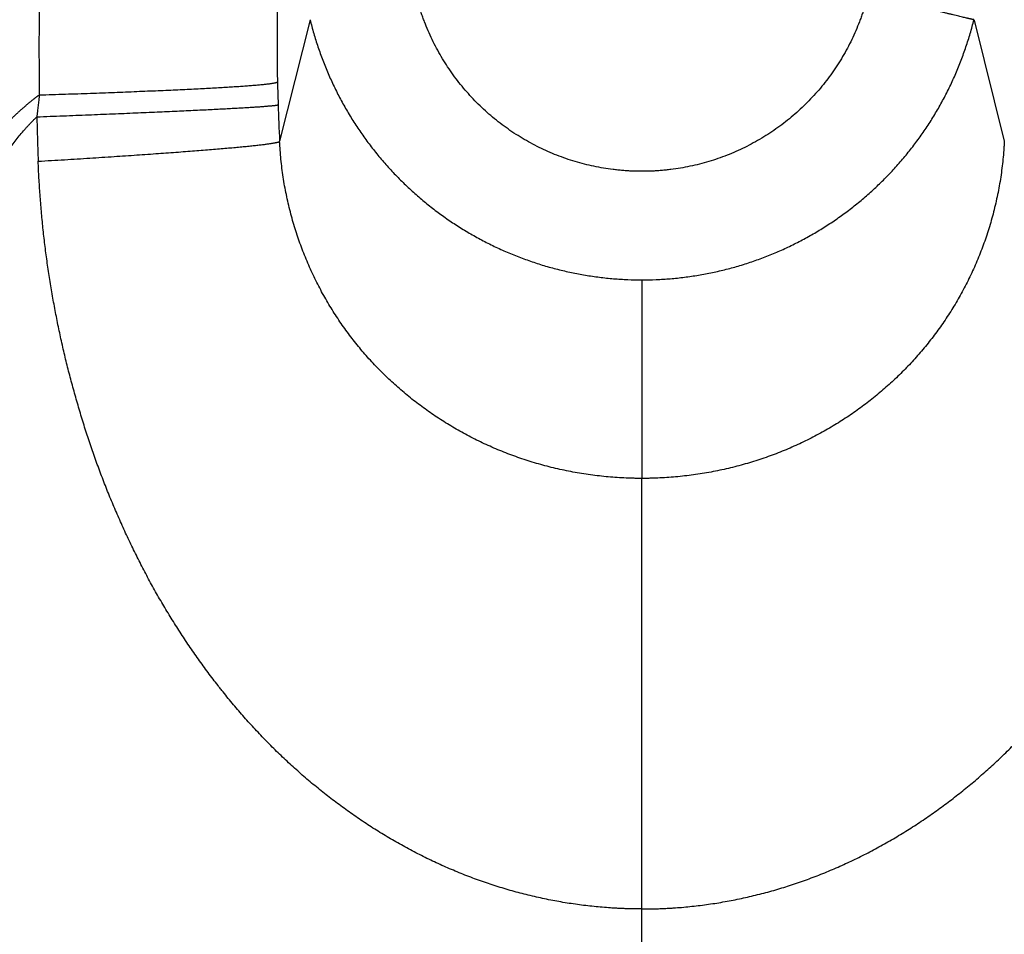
# Model space of a CAD drawing. Header units: millimetres. Extents: x 29 to 368, y 3 to 383.
# Tile 23 of 32: x 92 to 108, y 360 to 375. Entities that reach past the tile are written whole.
import ezdxf

# ---------------------------------------------------------------- set-up
doc = ezdxf.new("R2010")
doc.units = ezdxf.units.MM
doc.header["$LTSCALE"] = 23.1
doc.layers.get('0').update_dxf_attribs({"linetype": 'CONTINUOUS'})

msp = doc.modelspace()

# ---------------------------------------------------------------- linework, layer by layer
at = {"color": 9, "linetype": 'CONTINUOUS'}
for p, q in [((96.651, 374.883), (96.161, 372.925)), ((107.344, 374.876), (107.832, 372.925)), ((101.996, 370.695), (101.996, 367.498)), ((101.996, 360.566), (101.995, 367.498)), ((101.996, 356.017), (101.996, 360.566))]:
    msp.add_line(p, q, dxfattribs=at)
at = {"color": 7, "linetype": 'CONTINUOUS'}
msp.add_line((107.342, 374.883), (107.344, 374.876), dxfattribs=at)
at = {"color": 9, "linetype": 'CONTINUOUS'}
for centre, radius, start, end in [((129.454, 374.575), 33.334, 177.1682, 181.1876), ((129.457, 374.573), 33.337, 181.8182, 182.833)]:
    msp.add_arc(centre, radius, start, end, dxfattribs=at)
for points, knots in [([(92.325, 376.502), (92.324, 376.473), (92.323, 376.429), (92.321, 376.37), (92.318, 376.311), (92.316, 376.237), (92.313, 376.149), (92.31, 376.06), (92.307, 375.942), (92.301, 375.736), (92.295, 375.441), (92.29, 375.146), (92.288, 374.91), (92.287, 374.734), (92.286, 374.557), (92.286, 374.409), (92.286, 374.291), (92.287, 374.203), (92.287, 374.114), (92.288, 374.026), (92.288, 373.952), (92.289, 373.893), (92.29, 373.849), (92.29, 373.805), (92.291, 373.761), (92.291, 373.716), (92.292, 373.687), (92.292, 373.672)], [0, 0, 0, 0, 0.03125, 0.046875, 0.062501, 0.093751, 0.125002, 0.156253, 0.187504, 0.250006, 0.375011, 0.500016, 0.562517, 0.625018, 0.687518, 0.750017, 0.781266, 0.812515, 0.843764, 0.875012, 0.906259, 0.921883, 0.937507, 0.95313, 0.968753, 0.984377, 1, 1, 1, 1]), ([(101.996, 372.442), (101.99, 372.442), (101.98, 372.442), (101.967, 372.442), (101.957, 372.442), (101.948, 372.442), (101.935, 372.443), (101.918, 372.443), (101.899, 372.443), (101.873, 372.444), (101.841, 372.445), (101.802, 372.447), (101.75, 372.45), (101.685, 372.455), (101.608, 372.462), (101.504, 372.474), (101.376, 372.493), (101.223, 372.522), (101.071, 372.557), (100.921, 372.598), (100.772, 372.646), (100.626, 372.7), (100.482, 372.76), (100.341, 372.826), (100.203, 372.897), (100.067, 372.975), (99.935, 373.057), (99.807, 373.146), (99.682, 373.239), (99.562, 373.338), (99.445, 373.441), (99.333, 373.55), (99.226, 373.663), (99.123, 373.78), (99.025, 373.901), (98.933, 374.027), (98.845, 374.156), (98.764, 374.288), (98.687, 374.424), (98.617, 374.563), (98.552, 374.705), (98.503, 374.825), (98.467, 374.923), (98.441, 374.996), (98.421, 375.058), (98.406, 375.108), (98.395, 375.145), (98.386, 375.176), (98.379, 375.201), (98.375, 375.217), (98.371, 375.229), (98.369, 375.239), (98.367, 375.248), (98.364, 375.258), (98.362, 375.267), (98.359, 375.276), (98.357, 375.286), (98.355, 375.292), (98.355, 375.295)], [0, 0, 0, 0, 0.003906, 0.00586, 0.007813, 0.009766, 0.011719, 0.015626, 0.019532, 0.023439, 0.031252, 0.039065, 0.046878, 0.062503, 0.078129, 0.093755, 0.125004, 0.156254, 0.187504, 0.218754, 0.250003, 0.281253, 0.312503, 0.343752, 0.375002, 0.406251, 0.437501, 0.468751, 0.5, 0.53125, 0.5625, 0.593749, 0.624999, 0.656249, 0.687498, 0.718748, 0.749997, 0.781247, 0.812497, 0.843746, 0.874996, 0.906245, 0.921871, 0.937497, 0.953122, 0.960935, 0.968748, 0.976561, 0.980468, 0.984374, 0.986327, 0.988281, 0.990234, 0.992187, 0.99414, 0.996094, 0.998047, 1, 1, 1, 1]), ([(105.638, 375.295), (105.637, 375.289), (105.634, 375.28), (105.631, 375.267), (105.629, 375.258), (105.626, 375.248), (105.623, 375.236), (105.619, 375.22), (105.614, 375.201), (105.607, 375.176), (105.598, 375.145), (105.587, 375.108), (105.571, 375.058), (105.551, 374.996), (105.526, 374.923), (105.49, 374.825), (105.441, 374.705), (105.376, 374.563), (105.305, 374.424), (105.229, 374.288), (105.147, 374.156), (105.06, 374.027), (104.967, 373.901), (104.87, 373.78), (104.767, 373.663), (104.66, 373.55), (104.547, 373.441), (104.431, 373.338), (104.31, 373.239), (104.186, 373.146), (104.057, 373.057), (103.925, 372.975), (103.79, 372.897), (103.652, 372.826), (103.51, 372.76), (103.367, 372.7), (103.22, 372.646), (103.072, 372.598), (102.922, 372.557), (102.77, 372.522), (102.617, 372.493), (102.488, 372.474), (102.385, 372.462), (102.308, 372.455), (102.243, 372.45), (102.191, 372.447), (102.152, 372.445), (102.12, 372.444), (102.094, 372.443), (102.074, 372.443), (102.058, 372.443), (102.045, 372.442), (102.035, 372.442), (102.026, 372.442), (102.013, 372.442), (102.003, 372.442), (101.996, 372.442)], [0, 0, 0, 0, 0.003906, 0.00586, 0.007813, 0.009766, 0.011719, 0.015626, 0.019532, 0.023439, 0.031252, 0.039065, 0.046878, 0.062503, 0.078129, 0.093755, 0.125004, 0.156254, 0.187503, 0.218753, 0.250003, 0.281252, 0.312502, 0.343751, 0.375001, 0.406251, 0.4375, 0.46875, 0.5, 0.531249, 0.562499, 0.593749, 0.624998, 0.656248, 0.687497, 0.718747, 0.749997, 0.781246, 0.812496, 0.843746, 0.874996, 0.906245, 0.921871, 0.937497, 0.953122, 0.960935, 0.968748, 0.976561, 0.980468, 0.984374, 0.988281, 0.990234, 0.992187, 0.99414, 0.996094, 1, 1, 1, 1]), ([(96.651, 374.883), (96.669, 374.809), (96.709, 374.662), (96.777, 374.444), (96.854, 374.229), (96.941, 374.017), (97.036, 373.809), (97.139, 373.605), (97.251, 373.405), (97.371, 373.21), (97.499, 373.021), (97.635, 372.837), (97.779, 372.659), (97.929, 372.487), (98.087, 372.321), (98.251, 372.162), (98.422, 372.01), (98.599, 371.865), (98.782, 371.728), (98.971, 371.598), (99.165, 371.477), (99.363, 371.363), (99.566, 371.258), (99.774, 371.161), (99.985, 371.073), (100.2, 370.994), (100.417, 370.924), (100.638, 370.863), (100.861, 370.811), (101.085, 370.769), (101.312, 370.736), (101.539, 370.712), (101.768, 370.698), (101.92, 370.695), (101.996, 370.695)], [0, 0, 0, 0, 0.031249, 0.062497, 0.093746, 0.124994, 0.156243, 0.187492, 0.218741, 0.24999, 0.28124, 0.312489, 0.343738, 0.374988, 0.406238, 0.437487, 0.468737, 0.499987, 0.531237, 0.562488, 0.593738, 0.624989, 0.656239, 0.68749, 0.718741, 0.749991, 0.781242, 0.812493, 0.843744, 0.874995, 0.906247, 0.937498, 0.968749, 1, 1, 1, 1]), ([(101.996, 370.695), (102.073, 370.695), (102.225, 370.698), (102.453, 370.712), (102.681, 370.736), (102.907, 370.769), (103.132, 370.811), (103.355, 370.863), (103.575, 370.924), (103.793, 370.994), (104.008, 371.073), (104.219, 371.161), (104.426, 371.258), (104.629, 371.363), (104.828, 371.477), (105.022, 371.598), (105.21, 371.728), (105.393, 371.865), (105.57, 372.01), (105.741, 372.162), (105.906, 372.321), (106.063, 372.487), (106.214, 372.659), (106.358, 372.837), (106.493, 373.021), (106.622, 373.21), (106.742, 373.405), (106.854, 373.605), (106.957, 373.809), (107.052, 374.017), (107.138, 374.229), (107.216, 374.444), (107.284, 374.662), (107.324, 374.809), (107.342, 374.883)], [0, 0, 0, 0, 0.031251, 0.062502, 0.093753, 0.125005, 0.156256, 0.187507, 0.218758, 0.250009, 0.281259, 0.31251, 0.343761, 0.375011, 0.406262, 0.437512, 0.468762, 0.500013, 0.531263, 0.562513, 0.593762, 0.625012, 0.656262, 0.687511, 0.71876, 0.75001, 0.781259, 0.812508, 0.843757, 0.875006, 0.906254, 0.937503, 0.968751, 1, 1, 1, 1]), ([(92.292, 373.672), (92.432, 373.677), (92.706, 373.685), (93.109, 373.699), (93.493, 373.713), (93.856, 373.728), (94.146, 373.74), (94.366, 373.749), (94.522, 373.756), (94.671, 373.763), (94.814, 373.771), (94.951, 373.778), (95.08, 373.785), (95.203, 373.791), (95.318, 373.798), (95.426, 373.805), (95.527, 373.812), (95.62, 373.818), (95.706, 373.825), (95.772, 373.83), (95.821, 373.835), (95.856, 373.838), (95.888, 373.841), (95.918, 373.844), (95.946, 373.847), (95.972, 373.85), (95.996, 373.853), (96.018, 373.856), (96.038, 373.859), (96.056, 373.862), (96.07, 373.864), (96.08, 373.866), (96.087, 373.868), (96.093, 373.869), (96.098, 373.871), (96.104, 373.872), (96.108, 373.873), (96.113, 373.875), (96.116, 373.876), (96.119, 373.877), (96.122, 373.878), (96.123, 373.879), (96.124, 373.88), (96.125, 373.881), (96.126, 373.881), (96.126, 373.882), (96.127, 373.883), (96.127, 373.883), (96.127, 373.884), (96.127, 373.884)], [0, 0, 0, 0, 0.109303, 0.214235, 0.314305, 0.409043, 0.498004, 0.540187, 0.580772, 0.619712, 0.65696, 0.692472, 0.726209, 0.758129, 0.788197, 0.816376, 0.842635, 0.866942, 0.88927, 0.909593, 0.918995, 0.927888, 0.936269, 0.944136, 0.951486, 0.958319, 0.964631, 0.970423, 0.975692, 0.980439, 0.984662, 0.986578, 0.988363, 0.990018, 0.991543, 0.992939, 0.994205, 0.995344, 0.996356, 0.997243, 0.998007, 0.998345, 0.998655, 0.998937, 0.999192, 0.999423, 0.999633, 0.999823, 1, 1, 1, 1]), ([(96.127, 373.884), (96.128, 373.853), (96.129, 373.792), (96.132, 373.7), (96.134, 373.623), (96.136, 373.561), (96.137, 373.53), (96.137, 373.515)], [0, 0, 0, 0, 0.249978, 0.499984, 0.749993, 0.874997, 1, 1, 1, 1]), ([(92.292, 373.672), (92.29, 373.671), (92.286, 373.668), (92.281, 373.664), (92.275, 373.66), (92.27, 373.656), (92.264, 373.652), (92.259, 373.648), (92.253, 373.643), (92.246, 373.638), (92.237, 373.631), (92.226, 373.623), (92.215, 373.614), (92.205, 373.606), (92.194, 373.597), (92.18, 373.586), (92.162, 373.572), (92.14, 373.554), (92.119, 373.537), (92.098, 373.519), (92.077, 373.502), (92.056, 373.484), (92.036, 373.466), (92.015, 373.448), (91.987, 373.424), (91.953, 373.393), (91.92, 373.362), (91.893, 373.337), (91.873, 373.318), (91.853, 373.299), (91.826, 373.273), (91.793, 373.241), (91.754, 373.202), (91.716, 373.163), (91.677, 373.123), (91.646, 373.09), (91.621, 373.063), (91.596, 373.036), (91.552, 372.987), (91.504, 372.932), (91.456, 372.875), (91.421, 372.832), (91.386, 372.789), (91.351, 372.745), (91.323, 372.708), (91.301, 372.678), (91.284, 372.656), (91.267, 372.633), (91.251, 372.611), (91.235, 372.588), (91.213, 372.557), (91.186, 372.519), (91.16, 372.481), (91.139, 372.449), (91.123, 372.426), (91.108, 372.403), (91.088, 372.371), (91.062, 372.331), (91.032, 372.284), (91.003, 372.235), (90.974, 372.187), (90.946, 372.138), (90.917, 372.089), (90.89, 372.039), (90.863, 371.99), (90.836, 371.939), (90.814, 371.897), (90.797, 371.864), (90.784, 371.838), (90.771, 371.813), (90.754, 371.779), (90.733, 371.736), (90.709, 371.685), (90.684, 371.633), (90.66, 371.581), (90.641, 371.537), (90.626, 371.502), (90.614, 371.476), (90.603, 371.45), (90.588, 371.415), (90.569, 371.371), (90.547, 371.317), (90.526, 371.264), (90.504, 371.211), (90.483, 371.157), (90.463, 371.103), (90.443, 371.049), (90.423, 370.995), (90.403, 370.941), (90.384, 370.887), (90.365, 370.832), (90.346, 370.777), (90.327, 370.723), (90.309, 370.668), (90.285, 370.594), (90.244, 370.466), (90.198, 370.318), (90.155, 370.169), (90.113, 370.02), (90.072, 369.87), (90.032, 369.72), (90.003, 369.608), (89.979, 369.513), (89.961, 369.438), (89.942, 369.363), (89.919, 369.268), (89.893, 369.155), (89.866, 369.041), (89.831, 368.889), (89.789, 368.699), (89.748, 368.509), (89.715, 368.357), (89.695, 368.262), (89.679, 368.185), (89.667, 368.128), (89.655, 368.071), (89.643, 368.014), (89.632, 367.956), (89.62, 367.899), (89.608, 367.842), (89.599, 367.794), (89.591, 367.756), (89.585, 367.727), (89.579, 367.699), (89.573, 367.67), (89.568, 367.646), (89.565, 367.627), (89.562, 367.613), (89.559, 367.598), (89.556, 367.584), (89.553, 367.57), (89.55, 367.555), (89.548, 367.544), (89.546, 367.534), (89.544, 367.527), (89.543, 367.52), (89.541, 367.513), (89.54, 367.505), (89.538, 367.496), (89.536, 367.484), (89.533, 367.47), (89.53, 367.458), (89.528, 367.448), (89.527, 367.441), (89.525, 367.434), (89.523, 367.424), (89.521, 367.412), (89.518, 367.398), (89.516, 367.386), (89.514, 367.376), (89.512, 367.369), (89.511, 367.362), (89.509, 367.355), (89.508, 367.348), (89.506, 367.338), (89.503, 367.326), (89.5, 367.312), (89.498, 367.3), (89.496, 367.291), (89.494, 367.284), (89.493, 367.276), (89.491, 367.267), (89.489, 367.255), (89.485, 367.236), (89.48, 367.212), (89.474, 367.183), (89.468, 367.155), (89.463, 367.131), (89.459, 367.112), (89.455, 367.093), (89.45, 367.069), (89.444, 367.04), (89.438, 367.012), (89.43, 366.974), (89.42, 366.926), (89.41, 366.878), (89.402, 366.84), (89.396, 366.812), (89.39, 366.783), (89.382, 366.745), (89.373, 366.697), (89.361, 366.64), (89.349, 366.583), (89.337, 366.526), (89.325, 366.469), (89.309, 366.393), (89.289, 366.297), (89.269, 366.202), (89.254, 366.126), (89.238, 366.05), (89.218, 365.954), (89.194, 365.84), (89.17, 365.726), (89.146, 365.612), (89.123, 365.497), (89.099, 365.383), (89.075, 365.269), (89.051, 365.155), (89.027, 365.04), (89.003, 364.926), (88.971, 364.774), (88.931, 364.584), (88.866, 364.28), (88.802, 363.975), (88.737, 363.671), (88.689, 363.443), (88.64, 363.215), (88.591, 362.988), (88.543, 362.76), (88.477, 362.456), (88.396, 362.077), (88.298, 361.622), (88.199, 361.167), (88.1, 360.712), (88.017, 360.334), (87.951, 360.031), (87.901, 359.804), (87.851, 359.578), (87.801, 359.351), (87.751, 359.124), (87.684, 358.822), (87.6, 358.445), (87.499, 357.992), (87.397, 357.54), (87.295, 357.088), (87.193, 356.637), (87.09, 356.186), (86.987, 355.735), (86.883, 355.285), (86.796, 354.91), (86.726, 354.611), (86.657, 354.311), (86.569, 353.938), (86.463, 353.49), (86.357, 353.042), (86.268, 352.67), (86.197, 352.372), (86.143, 352.149), (86.089, 351.926), (86.035, 351.704), (85.981, 351.481), (85.926, 351.259), (85.872, 351.037), (85.817, 350.815), (85.762, 350.593), (85.707, 350.372), (85.652, 350.15), (85.597, 349.929), (85.541, 349.709), (85.467, 349.415), (85.392, 349.121), (85.317, 348.828), (85.261, 348.608), (85.204, 348.389), (85.147, 348.17), (85.09, 347.951), (85.033, 347.733), (84.976, 347.515), (84.918, 347.297), (84.86, 347.08), (84.802, 346.863), (84.743, 346.646), (84.695, 346.466), (84.655, 346.322), (84.626, 346.214), (84.596, 346.107), (84.567, 345.999), (84.537, 345.892), (84.507, 345.784), (84.478, 345.677), (84.458, 345.605), (84.448, 345.57)], [0, 0, 0, 0, 0.000232, 0.000465, 0.000697, 0.000929, 0.001162, 0.001394, 0.001627, 0.001859, 0.002324, 0.002789, 0.003254, 0.003719, 0.004185, 0.00465, 0.005581, 0.006512, 0.007444, 0.008376, 0.009308, 0.010241, 0.011174, 0.012107, 0.01304, 0.014909, 0.016778, 0.017713, 0.018649, 0.019584, 0.02052, 0.022393, 0.024267, 0.026142, 0.028019, 0.029897, 0.030837, 0.031777, 0.033659, 0.037428, 0.039316, 0.041205, 0.043097, 0.04499, 0.046886, 0.047835, 0.048784, 0.049734, 0.050684, 0.051635, 0.052586, 0.054491, 0.056397, 0.057351, 0.058306, 0.059262, 0.060217, 0.062131, 0.064046, 0.065963, 0.067883, 0.069804, 0.071728, 0.073653, 0.075581, 0.077511, 0.079443, 0.080409, 0.081376, 0.082344, 0.083312, 0.08525, 0.087189, 0.08913, 0.091073, 0.093018, 0.093991, 0.094964, 0.095938, 0.096913, 0.098862, 0.100813, 0.102766, 0.10472, 0.106675, 0.108632, 0.11059, 0.112549, 0.114509, 0.11647, 0.118433, 0.120396, 0.122361, 0.124326, 0.126292, 0.130227, 0.138107, 0.142052, 0.145999, 0.1539, 0.157854, 0.16181, 0.165767, 0.167747, 0.169727, 0.173687, 0.177649, 0.181612, 0.185577, 0.193508, 0.201443, 0.205412, 0.209381, 0.211366, 0.21335, 0.215335, 0.217321, 0.219306, 0.221291, 0.223276, 0.225262, 0.226254, 0.227247, 0.22824, 0.229232, 0.230225, 0.230721, 0.231218, 0.231714, 0.23221, 0.232707, 0.233203, 0.233699, 0.233948, 0.234196, 0.234444, 0.234692, 0.23494, 0.235189, 0.235685, 0.236181, 0.236677, 0.236925, 0.237173, 0.237421, 0.237669, 0.238166, 0.238662, 0.239159, 0.239407, 0.239655, 0.239903, 0.240151, 0.240399, 0.240647, 0.241143, 0.241639, 0.242135, 0.242383, 0.242631, 0.242879, 0.243127, 0.243624, 0.24412, 0.245112, 0.246104, 0.247096, 0.248088, 0.248584, 0.24908, 0.250072, 0.251064, 0.252056, 0.253048, 0.255032, 0.257015, 0.258007, 0.258999, 0.259991, 0.260983, 0.262966, 0.26495, 0.266933, 0.268917, 0.2709, 0.272884, 0.27685, 0.280817, 0.2828, 0.284783, 0.288749, 0.292714, 0.29668, 0.300645, 0.304609, 0.308574, 0.312538, 0.316502, 0.320465, 0.324428, 0.328391, 0.336315, 0.344238, 0.360081, 0.368, 0.375917, 0.383834, 0.391749, 0.399662, 0.407574, 0.423393, 0.439206, 0.455012, 0.470812, 0.486604, 0.494498, 0.502389, 0.510279, 0.518167, 0.526052, 0.533936, 0.549697, 0.565449, 0.581191, 0.596925, 0.612648, 0.628361, 0.644063, 0.659753, 0.67543, 0.683264, 0.691095, 0.706747, 0.722383, 0.738005, 0.753611, 0.761407, 0.769199, 0.776987, 0.78477, 0.792548, 0.800321, 0.80809, 0.815853, 0.82361, 0.831362, 0.839108, 0.846848, 0.854582, 0.86231, 0.877745, 0.885453, 0.893153, 0.900845, 0.908529, 0.916206, 0.923873, 0.931532, 0.939182, 0.946822, 0.954452, 0.962072, 0.969681, 0.973481, 0.977279, 0.981073, 0.984865, 0.988653, 0.992439, 0.996221, 1, 1, 1, 1]), ([(92.292, 373.672), (92.291, 373.665), (92.289, 373.65), (92.287, 373.628), (92.284, 373.606), (92.281, 373.577), (92.276, 373.54), (92.271, 373.496), (92.266, 373.452), (92.262, 373.415), (92.259, 373.386), (92.256, 373.364), (92.254, 373.342), (92.252, 373.327), (92.251, 373.32)], [0, 0, 0, 0, 0.062517, 0.125033, 0.187547, 0.250059, 0.375075, 0.500082, 0.625078, 0.750063, 0.812551, 0.875037, 0.937521, 1, 1, 1, 1]), ([(92.251, 373.32), (92.393, 373.325), (92.67, 373.336), (93.078, 373.352), (93.466, 373.367), (93.834, 373.383), (94.18, 373.398), (94.501, 373.412), (94.754, 373.424), (94.942, 373.433), (95.074, 373.439), (95.198, 373.446), (95.315, 373.452), (95.424, 373.458), (95.527, 373.463), (95.621, 373.469), (95.708, 373.474), (95.787, 373.479), (95.858, 373.484), (95.913, 373.488), (95.952, 373.491), (95.978, 373.494), (96.003, 373.496), (96.025, 373.498), (96.046, 373.5), (96.064, 373.502), (96.08, 373.504), (96.095, 373.505), (96.105, 373.507), (96.113, 373.508), (96.117, 373.509), (96.122, 373.51), (96.125, 373.511), (96.129, 373.511), (96.131, 373.512), (96.133, 373.513), (96.134, 373.513), (96.135, 373.513), (96.135, 373.514), (96.136, 373.514), (96.136, 373.514), (96.137, 373.515), (96.137, 373.515), (96.137, 373.515)], [0, 0, 0, 0, 0.109203, 0.214084, 0.314144, 0.408905, 0.497918, 0.580758, 0.657032, 0.692592, 0.726377, 0.758347, 0.788464, 0.816691, 0.842996, 0.867348, 0.889717, 0.910077, 0.928404, 0.944677, 0.952037, 0.958877, 0.965194, 0.970987, 0.976255, 0.980996, 0.985208, 0.988892, 0.992047, 0.993426, 0.994673, 0.995788, 0.996772, 0.997624, 0.998346, 0.998659, 0.99894, 0.99919, 0.999408, 0.999596, 0.999756, 0.999889, 1, 1, 1, 1]), ([(88.22, 345.567), (88.221, 345.585), (88.223, 345.622), (88.227, 345.677), (88.23, 345.732), (88.234, 345.788), (88.238, 345.843), (88.242, 345.898), (88.245, 345.953), (88.249, 346.009), (88.253, 346.064), (88.259, 346.138), (88.265, 346.23), (88.272, 346.322), (88.277, 346.395), (88.281, 346.451), (88.285, 346.506), (88.29, 346.58), (88.295, 346.653), (88.301, 346.727), (88.305, 346.782), (88.309, 346.837), (88.313, 346.892), (88.318, 346.948), (88.324, 347.021), (88.329, 347.095), (88.335, 347.168), (88.341, 347.242), (88.349, 347.334), (88.358, 347.444), (88.367, 347.555), (88.377, 347.665), (88.389, 347.812), (88.405, 347.996), (88.425, 348.216), (88.445, 348.437), (88.465, 348.657), (88.486, 348.877), (88.514, 349.171), (88.551, 349.538), (88.595, 349.978), (88.634, 350.345), (88.665, 350.638), (88.697, 350.932), (88.729, 351.225), (88.762, 351.518), (88.795, 351.811), (88.837, 352.177), (88.888, 352.616), (88.932, 352.982), (88.967, 353.275), (89.002, 353.568), (89.038, 353.86), (89.075, 354.153), (89.111, 354.445), (89.148, 354.738), (89.185, 355.03), (89.213, 355.249), (89.242, 355.468), (89.27, 355.688), (89.299, 355.907), (89.337, 356.199), (89.385, 356.564), (89.443, 357.003), (89.502, 357.441), (89.561, 357.879), (89.611, 358.244), (89.651, 358.536), (89.692, 358.828), (89.733, 359.12), (89.774, 359.411), (89.805, 359.63), (89.836, 359.849), (89.877, 360.141), (89.929, 360.506), (89.992, 360.943), (90.055, 361.381), (90.108, 361.745), (90.15, 362.037), (90.183, 362.256), (90.215, 362.474), (90.247, 362.693), (90.279, 362.912), (90.312, 363.13), (90.345, 363.349), (90.377, 363.568), (90.41, 363.786), (90.443, 364.005), (90.476, 364.223), (90.51, 364.442), (90.538, 364.624), (90.561, 364.77), (90.578, 364.879), (90.592, 364.97), (90.603, 365.043), (90.615, 365.115), (90.629, 365.206), (90.646, 365.316), (90.66, 365.407), (90.672, 365.479), (90.68, 365.534), (90.689, 365.589), (90.697, 365.643), (90.706, 365.698), (90.717, 365.771), (90.728, 365.844), (90.738, 365.917), (90.749, 365.99), (90.762, 366.081), (90.775, 366.172), (90.785, 366.245), (90.793, 366.3), (90.8, 366.355), (90.808, 366.409), (90.814, 366.455), (90.819, 366.492), (90.823, 366.519), (90.826, 366.547), (90.831, 366.583), (90.836, 366.62), (90.841, 366.656), (90.845, 366.684), (90.849, 366.711), (90.854, 366.747), (90.861, 366.793), (90.87, 366.847), (90.878, 366.893), (90.885, 366.929), (90.89, 366.956), (90.895, 366.983), (90.901, 367.01), (90.906, 367.037), (90.912, 367.064), (90.918, 367.086), (90.922, 367.104), (90.925, 367.118), (90.928, 367.131), (90.932, 367.144), (90.935, 367.158), (90.939, 367.171), (90.942, 367.184), (90.945, 367.198), (90.949, 367.211), (90.953, 367.224), (90.956, 367.237), (90.96, 367.25), (90.964, 367.264), (90.968, 367.277), (90.971, 367.29), (90.974, 367.301), (90.976, 367.31), (90.978, 367.317), (90.98, 367.323), (90.981, 367.33), (90.983, 367.337), (90.984, 367.344), (90.986, 367.349), (90.987, 367.354), (90.988, 367.358), (90.989, 367.364), (90.99, 367.37), (90.992, 367.377), (90.993, 367.384), (90.994, 367.391), (90.995, 367.398), (90.996, 367.405), (90.997, 367.414), (90.999, 367.425), (91.001, 367.439), (91.002, 367.453), (91.004, 367.466), (91.005, 367.48), (91.007, 367.498), (91.01, 367.521), (91.012, 367.549), (91.014, 367.577), (91.016, 367.6), (91.017, 367.618), (91.018, 367.632), (91.019, 367.646), (91.021, 367.664), (91.022, 367.687), (91.024, 367.715), (91.026, 367.743), (91.027, 367.77), (91.029, 367.798), (91.031, 367.835), (91.033, 367.872), (91.035, 367.909), (91.036, 367.946), (91.038, 367.992), (91.039, 368.047), (91.04, 368.103), (91.041, 368.158), (91.042, 368.214), (91.043, 368.269), (91.043, 368.325), (91.044, 368.398), (91.044, 368.491), (91.045, 368.602), (91.045, 368.713), (91.045, 368.824), (91.045, 368.935), (91.045, 369.046), (91.045, 369.138), (91.046, 369.212), (91.046, 369.286), (91.046, 369.378), (91.047, 369.489), (91.047, 369.6), (91.049, 369.711), (91.051, 369.822), (91.054, 369.933), (91.057, 370.044), (91.062, 370.155), (91.066, 370.247), (91.071, 370.321), (91.075, 370.395), (91.082, 370.487), (91.091, 370.597), (91.102, 370.707), (91.115, 370.817), (91.129, 370.927), (91.142, 371.018), (91.153, 371.091), (91.165, 371.164), (91.177, 371.236), (91.191, 371.309), (91.202, 371.363), (91.213, 371.417), (91.225, 371.471), (91.237, 371.524), (91.255, 371.595), (91.279, 371.684), (91.305, 371.771), (91.327, 371.841), (91.345, 371.892), (91.363, 371.944), (91.382, 371.995), (91.398, 372.037), (91.411, 372.071), (91.42, 372.092), (91.427, 372.108), (91.432, 372.121), (91.437, 372.133), (91.443, 372.146), (91.448, 372.158), (91.455, 372.175), (91.468, 372.204), (91.487, 372.245), (91.51, 372.294), (91.533, 372.342), (91.558, 372.39), (91.583, 372.438), (91.608, 372.485), (91.634, 372.532), (91.661, 372.578), (91.689, 372.624), (91.717, 372.669), (91.746, 372.714), (91.776, 372.758), (91.806, 372.802), (91.848, 372.859), (91.901, 372.929), (91.967, 373.012), (92.024, 373.079), (92.07, 373.131), (92.105, 373.17), (92.141, 373.208), (92.178, 373.246), (92.208, 373.277), (92.233, 373.302), (92.245, 373.314), (92.251, 373.32)], [0, 0, 0, 0, 0.001961, 0.003922, 0.005884, 0.007844, 0.009805, 0.011766, 0.013726, 0.015687, 0.017647, 0.019608, 0.023529, 0.02745, 0.029411, 0.031371, 0.033332, 0.035292, 0.039214, 0.041174, 0.043135, 0.045095, 0.047055, 0.049015, 0.050975, 0.054895, 0.056854, 0.058814, 0.062734, 0.066653, 0.070572, 0.074491, 0.07841, 0.086247, 0.094084, 0.10192, 0.109755, 0.11759, 0.125424, 0.141091, 0.156756, 0.172419, 0.18025, 0.18808, 0.20374, 0.211569, 0.219398, 0.235054, 0.25071, 0.266365, 0.274192, 0.282019, 0.297672, 0.305498, 0.313324, 0.328975, 0.336801, 0.344626, 0.352451, 0.360277, 0.368102, 0.375927, 0.391577, 0.407227, 0.422877, 0.438527, 0.454177, 0.462001, 0.469826, 0.485475, 0.493299, 0.501124, 0.508948, 0.516773, 0.532423, 0.548072, 0.563723, 0.579373, 0.587198, 0.595023, 0.602849, 0.610674, 0.618499, 0.626325, 0.63415, 0.641976, 0.649802, 0.657627, 0.665453, 0.673278, 0.681104, 0.685016, 0.688929, 0.692841, 0.694797, 0.696754, 0.700666, 0.704579, 0.708492, 0.710448, 0.712404, 0.714361, 0.716318, 0.718274, 0.720231, 0.724145, 0.726102, 0.72806, 0.731975, 0.735891, 0.737849, 0.739807, 0.741765, 0.743723, 0.745682, 0.746661, 0.74764, 0.748619, 0.749598, 0.751557, 0.752536, 0.753515, 0.754494, 0.755472, 0.757429, 0.759385, 0.76134, 0.762318, 0.763294, 0.764271, 0.765247, 0.766223, 0.767198, 0.768173, 0.76866, 0.769147, 0.769634, 0.770121, 0.770608, 0.771094, 0.771581, 0.772067, 0.772554, 0.77304, 0.773526, 0.774012, 0.774497, 0.774983, 0.775469, 0.775956, 0.776199, 0.776443, 0.776686, 0.77693, 0.777174, 0.777417, 0.777661, 0.777783, 0.777905, 0.778149, 0.778393, 0.778637, 0.778882, 0.779126, 0.779371, 0.779615, 0.77986, 0.78035, 0.78084, 0.78133, 0.78182, 0.78231, 0.7828, 0.78378, 0.784761, 0.785742, 0.786723, 0.787213, 0.787704, 0.788194, 0.788685, 0.789666, 0.790647, 0.791629, 0.79261, 0.793591, 0.794573, 0.796536, 0.797517, 0.798499, 0.800462, 0.802426, 0.804389, 0.806353, 0.808316, 0.81028, 0.812244, 0.814207, 0.818135, 0.822062, 0.82599, 0.829917, 0.833845, 0.837772, 0.841699, 0.843663, 0.845627, 0.849554, 0.853482, 0.857409, 0.861336, 0.865263, 0.86919, 0.873117, 0.877043, 0.880969, 0.882931, 0.884894, 0.888817, 0.89274, 0.896661, 0.90058, 0.904497, 0.908412, 0.910368, 0.912324, 0.916233, 0.918186, 0.920138, 0.922088, 0.924037, 0.925985, 0.927931, 0.931818, 0.935696, 0.937632, 0.939565, 0.941496, 0.943425, 0.94535, 0.946312, 0.947274, 0.947754, 0.948234, 0.948714, 0.949194, 0.949674, 0.950154, 0.951112, 0.953028, 0.95494, 0.956851, 0.958758, 0.960663, 0.962565, 0.964463, 0.966359, 0.968251, 0.970141, 0.972027, 0.97391, 0.97579, 0.977667, 0.981413, 0.985148, 0.988873, 0.990732, 0.992589, 0.994444, 0.996298, 0.99815, 0.999075, 1, 1, 1, 1]), ([(92.251, 373.32), (92.252, 373.29), (92.254, 373.231), (92.256, 373.141), (92.259, 373.051), (92.261, 372.962), (92.264, 372.872), (92.267, 372.783), (92.27, 372.694), (92.273, 372.634), (92.274, 372.604)], [0, 0, 0, 0, 0.125004, 0.250007, 0.375009, 0.50001, 0.62501, 0.750009, 0.875005, 1, 1, 1, 1]), ([(92.274, 372.604), (92.415, 372.613), (92.693, 372.629), (93.1, 372.655), (93.488, 372.68), (93.856, 372.705), (94.202, 372.729), (94.475, 372.749), (94.681, 372.764), (94.826, 372.775), (94.964, 372.786), (95.096, 372.797), (95.22, 372.807), (95.337, 372.818), (95.447, 372.827), (95.549, 372.837), (95.644, 372.846), (95.731, 372.855), (95.798, 372.863), (95.848, 372.868), (95.883, 372.872), (95.916, 372.876), (95.946, 372.88), (95.975, 372.884), (96.001, 372.888), (96.026, 372.891), (96.049, 372.895), (96.069, 372.898), (96.087, 372.902), (96.104, 372.905), (96.116, 372.908), (96.125, 372.91), (96.131, 372.911), (96.136, 372.913), (96.141, 372.914), (96.145, 372.916), (96.149, 372.917), (96.152, 372.918), (96.155, 372.92), (96.156, 372.921), (96.157, 372.921), (96.158, 372.922), (96.159, 372.923), (96.16, 372.923), (96.161, 372.924), (96.161, 372.925), (96.161, 372.925)], [0, 0, 0, 0, 0.108933, 0.213569, 0.313411, 0.407984, 0.496838, 0.579552, 0.618482, 0.655731, 0.691257, 0.725016, 0.756969, 0.787077, 0.815306, 0.841621, 0.865993, 0.888392, 0.908793, 0.918236, 0.927171, 0.935596, 0.943508, 0.950904, 0.957784, 0.964144, 0.969985, 0.975304, 0.980101, 0.984375, 0.988127, 0.989807, 0.991358, 0.992778, 0.99407, 0.995233, 0.996268, 0.997178, 0.997964, 0.998312, 0.99863, 0.998921, 0.999183, 0.99942, 0.999633, 1, 1, 1, 1]), ([(101.996, 367.498), (101.972, 367.498), (101.924, 367.498), (101.827, 367.5), (101.706, 367.504), (101.562, 367.513), (101.37, 367.529), (101.132, 367.557), (100.849, 367.605), (100.571, 367.665), (100.298, 367.738), (100.031, 367.823), (99.771, 367.919), (99.518, 368.026), (99.273, 368.144), (99.035, 368.272), (98.805, 368.41), (98.62, 368.532), (98.476, 368.635), (98.335, 368.74), (98.164, 368.878), (98, 369.022), (97.873, 369.142), (97.749, 369.265), (97.599, 369.424), (97.428, 369.623), (97.266, 369.831), (97.113, 370.047), (96.97, 370.271), (96.836, 370.504), (96.713, 370.745), (96.6, 370.994), (96.515, 371.208), (96.454, 371.383), (96.41, 371.516), (96.37, 371.652), (96.321, 371.834), (96.267, 372.067), (96.225, 372.302), (96.199, 372.492), (96.182, 372.636), (96.17, 372.78), (96.164, 372.877), (96.161, 372.925)], [0, 0, 0, 0, 0.00824, 0.01648, 0.032951, 0.049405, 0.065836, 0.098591, 0.131163, 0.163507, 0.19559, 0.227388, 0.258891, 0.2901, 0.321023, 0.351679, 0.382094, 0.412299, 0.427335, 0.442333, 0.47223, 0.502028, 0.516904, 0.531773, 0.561516, 0.591308, 0.6212, 0.651241, 0.681479, 0.711962, 0.74273, 0.773815, 0.80524, 0.821084, 0.837015, 0.85303, 0.869126, 0.90154, 0.934206, 0.950613, 0.967055, 0.983521, 1, 1, 1, 1]), ([(107.832, 372.925), (107.83, 372.901), (107.828, 372.853), (107.821, 372.757), (107.81, 372.636), (107.794, 372.493), (107.774, 372.35), (107.751, 372.208), (107.724, 372.067), (107.693, 371.927), (107.649, 371.743), (107.584, 371.517), (107.495, 371.252), (107.393, 370.995), (107.28, 370.745), (107.157, 370.504), (107.023, 370.271), (106.879, 370.047), (106.726, 369.831), (106.564, 369.623), (106.393, 369.424), (106.243, 369.265), (106.119, 369.142), (105.992, 369.022), (105.828, 368.878), (105.657, 368.74), (105.517, 368.635), (105.373, 368.532), (105.188, 368.41), (104.958, 368.272), (104.72, 368.144), (104.475, 368.026), (104.222, 367.919), (103.961, 367.823), (103.695, 367.738), (103.422, 367.665), (103.144, 367.605), (102.861, 367.557), (102.623, 367.529), (102.431, 367.513), (102.286, 367.504), (102.166, 367.5), (102.069, 367.498), (102.021, 367.498), (101.996, 367.498)], [0, 0, 0, 0, 0.00824, 0.016479, 0.032945, 0.049387, 0.065795, 0.082157, 0.098463, 0.114707, 0.13088, 0.162989, 0.194761, 0.226186, 0.257271, 0.288039, 0.318522, 0.348761, 0.378802, 0.408694, 0.438486, 0.468228, 0.483098, 0.497974, 0.527771, 0.557668, 0.572666, 0.587702, 0.617907, 0.648322, 0.678978, 0.709901, 0.741109, 0.772613, 0.804411, 0.836493, 0.868837, 0.901409, 0.934164, 0.950595, 0.967049, 0.98352, 0.99176, 1, 1, 1, 1]), ([(101.996, 360.566), (101.985, 360.566), (101.968, 360.566), (101.946, 360.566), (101.929, 360.566), (101.912, 360.566), (101.895, 360.566), (101.879, 360.566), (101.862, 360.567), (101.845, 360.567), (101.823, 360.567), (101.783, 360.568), (101.727, 360.57), (101.66, 360.573), (101.593, 360.576), (101.526, 360.58), (101.436, 360.586), (101.324, 360.595), (101.191, 360.608), (101.057, 360.623), (100.879, 360.647), (100.658, 360.682), (100.395, 360.734), (100.133, 360.795), (99.874, 360.864), (99.618, 360.942), (99.364, 361.028), (99.114, 361.123), (98.867, 361.226), (98.624, 361.336), (98.385, 361.454), (98.15, 361.579), (97.919, 361.711), (97.73, 361.827), (97.581, 361.922), (97.471, 361.996), (97.361, 362.071), (97.253, 362.147), (97.145, 362.225), (97.004, 362.331), (96.865, 362.439), (96.728, 362.551), (96.593, 362.664), (96.427, 362.809), (96.264, 362.958), (96.137, 363.08), (96.043, 363.173), (95.95, 363.267), (95.828, 363.394), (95.678, 363.555), (95.532, 363.72), (95.419, 363.855), (95.334, 363.956), (95.265, 364.042), (95.21, 364.111), (95.156, 364.18), (95.089, 364.267), (95.009, 364.373), (94.931, 364.479), (94.828, 364.622), (94.727, 364.767), (94.629, 364.913), (94.533, 365.061), (94.439, 365.21), (94.347, 365.36), (94.279, 365.474), (94.213, 365.588), (94.147, 365.703), (94.083, 365.819), (93.999, 365.975), (93.898, 366.171), (93.8, 366.369), (93.723, 366.528), (93.649, 366.689), (93.558, 366.891), (93.454, 367.135), (93.371, 367.341), (93.307, 367.506), (93.244, 367.672), (93.169, 367.881), (93.083, 368.133), (93.014, 368.345), (92.962, 368.515), (92.924, 368.643), (92.886, 368.771), (92.838, 368.943), (92.78, 369.158), (92.715, 369.417), (92.654, 369.678), (92.598, 369.94), (92.546, 370.203), (92.498, 370.467), (92.454, 370.732), (92.415, 370.997), (92.38, 371.264), (92.35, 371.531), (92.324, 371.799), (92.306, 372.022), (92.294, 372.201), (92.286, 372.335), (92.279, 372.47), (92.276, 372.559), (92.274, 372.604)], [0, 0, 0, 0, 0.001972, 0.002959, 0.003945, 0.004931, 0.005917, 0.006904, 0.00789, 0.008876, 0.009862, 0.011835, 0.01578, 0.019724, 0.023669, 0.027613, 0.031557, 0.039444, 0.04733, 0.055214, 0.063096, 0.078854, 0.094601, 0.110337, 0.126059, 0.141767, 0.15746, 0.173136, 0.188797, 0.204441, 0.220069, 0.23568, 0.251276, 0.266857, 0.274642, 0.282423, 0.290201, 0.297976, 0.305748, 0.313516, 0.329044, 0.336805, 0.344563, 0.360072, 0.375574, 0.383323, 0.39107, 0.398816, 0.406562, 0.42205, 0.437537, 0.44528, 0.453023, 0.460765, 0.464637, 0.468508, 0.476251, 0.483994, 0.491738, 0.499482, 0.514974, 0.522721, 0.53047, 0.545973, 0.553727, 0.561483, 0.569241, 0.577001, 0.584763, 0.592528, 0.608065, 0.623612, 0.631389, 0.639169, 0.654737, 0.670316, 0.685907, 0.693707, 0.701511, 0.717126, 0.732754, 0.748395, 0.756219, 0.764047, 0.771877, 0.77971, 0.795385, 0.811071, 0.826768, 0.842476, 0.858193, 0.873921, 0.889657, 0.905401, 0.921154, 0.936913, 0.952678, 0.968448, 0.976335, 0.984223, 0.992111, 1, 1, 1, 1]), ([(101.996, 360.566), (102.008, 360.566), (102.024, 360.566), (102.047, 360.566), (102.064, 360.566), (102.08, 360.566), (102.097, 360.566), (102.114, 360.566), (102.131, 360.567), (102.148, 360.567), (102.17, 360.567), (102.209, 360.568), (102.265, 360.57), (102.333, 360.572), (102.4, 360.576), (102.467, 360.58), (102.557, 360.586), (102.668, 360.594), (102.802, 360.608), (102.936, 360.623), (103.113, 360.647), (103.335, 360.682), (103.598, 360.734), (103.86, 360.795), (104.119, 360.864), (104.375, 360.942), (104.629, 361.029), (104.879, 361.123), (105.125, 361.226), (105.368, 361.336), (105.608, 361.454), (105.843, 361.579), (106.074, 361.711), (106.3, 361.85), (106.486, 361.971), (106.632, 362.071), (106.74, 362.147), (106.847, 362.225), (106.989, 362.331), (107.128, 362.44), (107.265, 362.551), (107.366, 362.636), (107.466, 362.723), (107.598, 362.839), (107.761, 362.989), (107.95, 363.173), (108.105, 363.33), (108.225, 363.458), (108.344, 363.588), (108.461, 363.72), (108.575, 363.854), (108.659, 363.956), (108.742, 364.059), (108.824, 364.162), (108.904, 364.267), (108.984, 364.373), (109.062, 364.479), (109.139, 364.587), (109.215, 364.695), (109.289, 364.804), (109.363, 364.914), (109.435, 365.024), (109.507, 365.135), (109.577, 365.247), (109.646, 365.36), (109.714, 365.474), (109.769, 365.569), (109.813, 365.646), (109.856, 365.723), (109.91, 365.819), (109.993, 365.975), (110.095, 366.171), (110.193, 366.369), (110.269, 366.528), (110.344, 366.689), (110.434, 366.891), (110.538, 367.135), (110.638, 367.382), (110.733, 367.631), (110.824, 367.881), (110.91, 368.133), (110.992, 368.387), (111.07, 368.643), (111.143, 368.899), (111.213, 369.158), (111.278, 369.417), (111.338, 369.678), (111.395, 369.94), (111.447, 370.203), (111.495, 370.467), (111.538, 370.732), (111.578, 370.997), (111.613, 371.264), (111.643, 371.531), (111.669, 371.799), (111.69, 372.067), (111.704, 372.291), (111.713, 372.47), (111.717, 372.559), (111.719, 372.604)], [0, 0, 0, 0, 0.001972, 0.002959, 0.003945, 0.004931, 0.005917, 0.006904, 0.00789, 0.008876, 0.009862, 0.011835, 0.01578, 0.019724, 0.023669, 0.027613, 0.031557, 0.039444, 0.04733, 0.055214, 0.063096, 0.078854, 0.094601, 0.110337, 0.126059, 0.141767, 0.15746, 0.173137, 0.188797, 0.204441, 0.220069, 0.235681, 0.251276, 0.266857, 0.282423, 0.290201, 0.297976, 0.305748, 0.313516, 0.329045, 0.336805, 0.344563, 0.352319, 0.360073, 0.375575, 0.39107, 0.406561, 0.414305, 0.422049, 0.437535, 0.445277, 0.45302, 0.460763, 0.468506, 0.47625, 0.483993, 0.491738, 0.499483, 0.507229, 0.514976, 0.522724, 0.530473, 0.538223, 0.545975, 0.553728, 0.561483, 0.569241, 0.57312, 0.577001, 0.584763, 0.592528, 0.608064, 0.623611, 0.631389, 0.639169, 0.654737, 0.670317, 0.685908, 0.701511, 0.717127, 0.732754, 0.748394, 0.764046, 0.779709, 0.795384, 0.81107, 0.826767, 0.842475, 0.858193, 0.87392, 0.889657, 0.905402, 0.921154, 0.936913, 0.952678, 0.968449, 0.984223, 0.992111, 1, 1, 1, 1])]:
    msp.add_open_spline(points, degree=3, knots=knots, dxfattribs=at)
at = {"color": 7, "linetype": 'CONTINUOUS'}
msp.add_open_spline([(107.342, 374.883), (107.342, 374.883), (107.342, 374.883), (107.341, 374.883), (107.341, 374.883), (107.34, 374.883), (107.34, 374.884), (107.338, 374.884), (107.337, 374.884), (107.335, 374.884), (107.334, 374.885), (107.331, 374.885), (107.329, 374.885), (107.325, 374.886), (107.32, 374.887), (107.313, 374.889), (107.306, 374.891), (107.297, 374.893), (107.287, 374.895), (107.276, 374.897), (107.265, 374.9), (107.252, 374.903), (107.233, 374.907), (107.208, 374.913), (107.174, 374.921), (107.137, 374.93), (107.097, 374.94), (107.053, 374.951), (107.006, 374.962), (106.955, 374.974), (106.902, 374.987), (106.845, 375.001), (106.786, 375.015), (106.701, 375.036), (106.613, 375.057), (106.521, 375.079), (106.449, 375.097), (106.375, 375.115), (106.299, 375.134), (106.234, 375.149), (106.182, 375.162), (106.142, 375.172), (106.101, 375.182), (106.047, 375.195), (105.992, 375.209), (105.936, 375.222), (105.894, 375.233), (105.852, 375.243), (105.817, 375.251), (105.788, 375.258), (105.767, 375.264), (105.746, 375.269), (105.724, 375.274), (105.706, 375.279), (105.692, 375.282), (105.683, 375.284), (105.676, 375.286), (105.67, 375.287), (105.665, 375.289), (105.66, 375.29), (105.654, 375.291), (105.647, 375.293), (105.642, 375.294), (105.638, 375.295)], degree=3, knots=[0, 0, 0, 0, 0.000104, 0.000242, 0.000415, 0.000623, 0.001144, 0.001808, 0.002615, 0.003563, 0.004655, 0.005888, 0.007264, 0.008783, 0.012245, 0.016274, 0.020868, 0.026024, 0.03174, 0.038013, 0.044841, 0.052218, 0.060143, 0.077617, 0.097227, 0.118934, 0.142694, 0.16846, 0.19618, 0.225798, 0.257254, 0.290486, 0.325427, 0.362006, 0.439783, 0.480825, 0.523192, 0.566801, 0.611564, 0.65739, 0.680673, 0.704188, 0.727922, 0.751863, 0.80032, 0.824811, 0.849462, 0.874258, 0.899189, 0.911701, 0.924241, 0.936809, 0.949402, 0.962019, 0.968337, 0.974659, 0.977822, 0.980987, 0.984153, 0.98732, 0.990488, 0.993658, 1, 1, 1, 1], dxfattribs=at)

doc.saveas('drawing.dxf')
